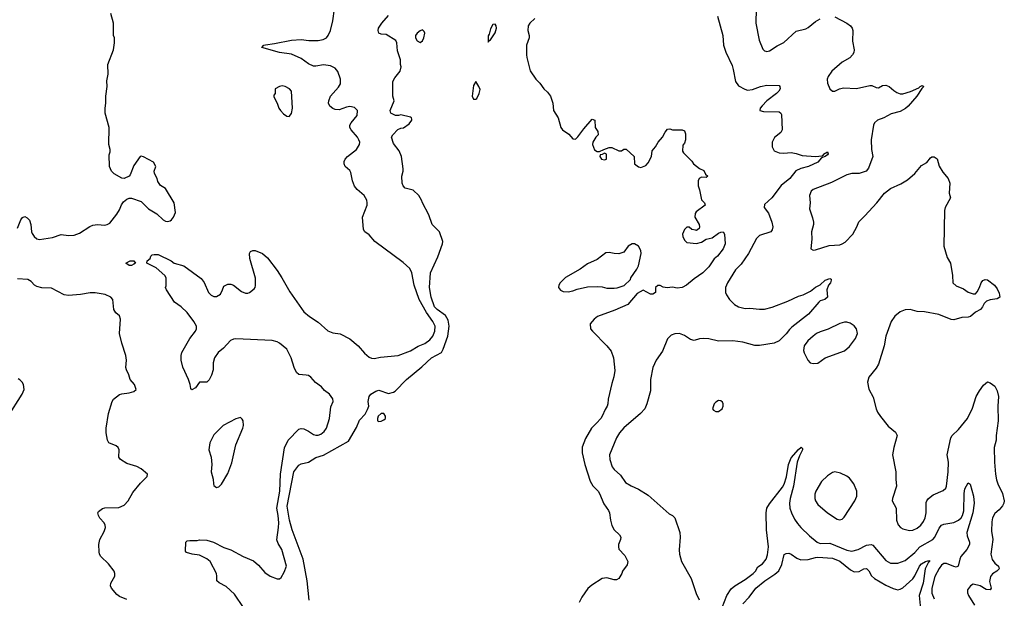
# Model space of a CAD drawing. Header units: inches. Extents: x 2220522 to 2384314, y 721474 to 893490.
# Tile 227 of 256: x 2315928 to 2324048, y 855086 to 859860. Entities that reach past the tile are written whole.
import ezdxf

# ---------------------------------------------------------------- set-up
doc = ezdxf.new("R2010")
doc.units = ezdxf.units.IN
doc.header["$MEASUREMENT"] = 0
doc.layers.add('C3815', color=7, linetype='Continuous')
doc.layers.add('C3825', color=7, linetype='Continuous')

msp = doc.modelspace()

# ---------------------------------------------------------------- linework, layer by layer
at = {"layer": 'C3815', "color": 5}
for points, elevation in [([(2315910, 858138.8), (2315936.2, 858210), (2315950, 858227.7), (2315970, 858234.9), (2315990, 858225.5), (2316010, 858206.8), (2316020.9, 858170), (2316024.9, 858110), (2316030, 858094.8), (2316046.4, 858070), (2316070, 858052.2), (2316090, 858046.7), (2316198, 858062), (2316270, 858086.7), (2316330, 858078.3), (2316376.6, 858083.4), (2316422.2, 858097.8), (2316505.6, 858154.4), (2316530, 858165.4), (2316569.1, 858169.1), (2316630, 858165.2), (2316650, 858169.1), (2316670, 858181.5), (2316730, 858254.9), (2316751.5, 858290), (2316767.6, 858332.4), (2316784.1, 858355.9), (2316810, 858378.9), (2316830, 858387.7), (2316850, 858387.9), (2316930, 858359.6), (2316990, 858298.5), (2317057.4, 858257.4), (2317110, 858208.5), (2317130, 858197.6), (2317150, 858194.4), (2317170, 858200.5), (2317180.9, 858210), (2317195.1, 858230), (2317212.7, 858270), (2317202.4, 858350), (2317130, 858466), (2317090, 858492.7), (2317065.6, 858525.6), (2317060.9, 858550), (2317039.3, 858590), (2317036, 858610), (2317049.2, 858650), (2317030, 858684), (2316950, 858728.7), (2316930, 858733.2), (2316922, 858730), (2316870, 858658), (2316839, 858581), (2316830, 858569.3), (2316790, 858549.6), (2316770, 858553.2), (2316707.2, 858587.2), (2316685.2, 858610), (2316669.3, 858650), (2316665.6, 858745.6), (2316674, 858770), (2316674, 858790), (2316662, 858830), (2316666, 858970), (2316632, 859090), (2316631.6, 859130), (2316638.4, 859170), (2316637.6, 859230), (2316649.6, 859310), (2316645.8, 859354.2), (2316657, 859410), (2316655.1, 859490), (2316700.9, 859610), (2316709.2, 859670), (2316708.9, 859708.9), (2316702, 859730), (2316702, 859830), (2316679.3, 859910)], 180), ([(2317774.5, 855010), (2317698.9, 855118.9), (2317630, 855184.2), (2317572.8, 855212.8), (2317552.3, 855230), (2317554.7, 855270), (2317551.1, 855290), (2317499.8, 855390), (2317470, 855412.9), (2317410, 855443.1), (2317349.8, 855449.8), (2317302.9, 855462.9), (2317296, 855476), (2317299, 855550), (2317310, 855558.8), (2317330, 855564), (2317390, 855563.8), (2317410, 855567.7), (2317470, 855564.9), (2317524.7, 855550), (2317610, 855505.5), (2317670, 855484.9), (2317772, 855432), (2317855.4, 855395.4), (2317898.4, 855358.4), (2317950, 855298.4), (2317994, 855270), (2318050, 855246.7), (2318070, 855248), (2318082.9, 855257.1), (2318110, 855302.8), (2318126.9, 855350), (2318090.8, 855490), (2318058.1, 855538.1), (2318049.2, 855569.2), (2318062.9, 855670), (2318063.9, 855710), (2318059.9, 855770), (2318049.5, 855830), (2318073.9, 855970), (2318077.5, 856110), (2318111.2, 856328.8), (2318143, 856390), (2318230, 856480.3), (2318250, 856485.7), (2318270, 856484.2), (2318310, 856465.3), (2318350, 856437), (2318370, 856431.7), (2318390, 856432.9), (2318410, 856440.9), (2318438.7, 856461.3), (2318458.3, 856490), (2318483.9, 856570), (2318492.9, 856667.1), (2318513, 856710), (2318510, 856732.7), (2318482.9, 856770), (2318440.8, 856800.8), (2318416.8, 856830), (2318367.1, 856867.1), (2318330, 856909.8), (2318310, 856923.1), (2318290, 856928.1), (2318230, 856932.3), (2318210, 856947.8), (2318190.5, 856990), (2318166, 857070), (2318130, 857141.5), (2318070, 857192.2), (2318050, 857203.4), (2318010, 857214.3), (2317710, 857226.2), (2317690, 857224.7), (2317666.8, 857213.2), (2317607.7, 857150), (2317565.3, 857114.7), (2317534.9, 857070), (2317524, 857030), (2317522, 856970), (2317510, 856928), (2317490, 856888), (2317470, 856868), (2317410, 856868), (2317378, 856822), (2317347.3, 856807.3), (2317338, 856818), (2317334, 856850), (2317319.3, 856890), (2317271.9, 856991.9), (2317260.7, 857050), (2317259.5, 857090), (2317266.2, 857113.8), (2317329.6, 857230), (2317377, 857290), (2317384.5, 857310), (2317385.1, 857330), (2317363.5, 857370), (2317310, 857444.2), (2317260.7, 857490), (2317205.2, 857530), (2317137.2, 857630), (2317129.6, 857650), (2317135.1, 857664.9), (2317136.8, 857710), (2317134.5, 857730), (2317124.5, 857750), (2317053.5, 857813.5), (2316975.3, 857850), (2316979, 857870), (2317004, 857890), (2317009, 857910), (2317020.5, 857919.5), (2317036.2, 857923.8), (2317070, 857922), (2317178, 857870), (2317202, 857850), (2317281, 857830), (2317424.9, 857724.9), (2317450.3, 857690.3), (2317486, 857610), (2317506.6, 857586.6), (2317530, 857577.1), (2317550, 857577.1), (2317584.5, 857595.5), (2317601.2, 857630), (2317610, 857662), (2317643.1, 857676.9), (2317670, 857678), (2317690, 857670.8), (2317758, 857618), (2317790, 857604.9), (2317810, 857604.9), (2317822, 857610), (2317860.1, 857639.9), (2317869.2, 857650), (2317873.6, 857666.4), (2317871.7, 857728.3), (2317827, 857890), (2317822.7, 857930), (2317832.5, 857947.5), (2317850, 857956), (2317870, 857956), (2317930, 857930.8), (2317970, 857896), (2318050, 857790.7), (2318090, 857730.5), (2318155.5, 857615.5), (2318272, 857450), (2318318.7, 857410), (2318390, 857365.2), (2318470, 857292.9), (2318510, 857276.5), (2318570, 857267.7), (2318650, 857226.4), (2318719.5, 857170), (2318770, 857108.2), (2318810, 857074.9), (2318830, 857066.4), (2318850, 857065.3), (2318904.2, 857075.8), (2319050, 857090.3), (2319150, 857128.3), (2319214.4, 857165.6), (2319270, 857187.9), (2319310, 857219), (2319334.7, 857250), (2319352, 857290), (2319353.3, 857330), (2319334.5, 857370), (2319283.1, 857443.1), (2319221.8, 857550), (2319181, 857670), (2319160.7, 857770), (2319145.8, 857805.8), (2319090, 857856), (2318855.3, 858030), (2318810, 858085.2), (2318774, 858110), (2318762.7, 858130), (2318755.1, 858230), (2318792.3, 858330), (2318794.5, 858350), (2318789.6, 858370), (2318767.8, 858410), (2318710, 858459.1), (2318690, 858486.3), (2318673.5, 858530), (2318659.2, 858599.2), (2318650, 858614.8), (2318612.4, 858650), (2318603.8, 858670), (2318603.8, 858690), (2318612.1, 858710), (2318630, 858730.2), (2318704, 858790), (2318729.7, 858830), (2318732.2, 858850), (2318725.7, 858870), (2318714, 858890), (2318662, 858950), (2318651.1, 858970), (2318651.2, 858990), (2318660.5, 859010), (2318711, 859070), (2318713, 859110), (2318690, 859135.6), (2318650, 859143.6), (2318621.7, 859138.3), (2318562.5, 859117.5), (2318530, 859118), (2318510, 859126.6), (2318486, 859146), (2318474.5, 859170), (2318476.2, 859190), (2318491.6, 859230), (2318557.5, 859302.5), (2318572, 859330), (2318573.3, 859370), (2318551.7, 859431.7), (2318530, 859458.8), (2318490, 859479.5), (2318432.5, 859487.5), (2318370, 859476.2), (2318350, 859477.7), (2318310, 859495.8), (2318250, 859539.1), (2318170, 859576.8), (2318070, 859588.9), (2317924, 859630), (2317941.2, 859650), (2317953.5, 859653.5), (2318030, 859663.2), (2318170, 859691.6), (2318250, 859697.6), (2318312.2, 859687.8), (2318390, 859688), (2318430, 859696.5), (2318456.9, 859710), (2318471.7, 859728.2), (2318490, 859770.5), (2318509.8, 859850.2), (2318523.5, 859950)], 160), ([(2318315.4, 855070), (2318299.4, 855230), (2318266.1, 855410), (2318173.6, 855650), (2318151.6, 855730), (2318133.9, 855846.1), (2318188.9, 856130), (2318230, 856183.7), (2318250, 856196.5), (2318310, 856208.4), (2318370, 856248.8), (2318432.7, 856267.3), (2318638.5, 856381.5), (2318705.2, 856494.8), (2318730, 856554.8), (2318775.5, 856604.5), (2318796.6, 856643.4), (2318806.6, 856670), (2318802.7, 856710), (2318809.2, 856750), (2318824, 856770), (2318864.8, 856795.2), (2318890, 856802), (2318970, 856774.9), (2319010, 856786), (2319024.2, 856795.8), (2319117, 856890), (2319244.7, 856995.2), (2319324.5, 857070), (2319405.6, 857114.4), (2319419.7, 857140.2), (2319457.6, 857250), (2319468.3, 857330), (2319461.3, 857381.3), (2319439.9, 857419.9), (2319370, 857468), (2319348.4, 857490), (2319320.9, 857570), (2319306.3, 857650), (2319316.8, 857770), (2319377.1, 857902.8), (2319415.1, 858010), (2319417.6, 858030), (2319389.7, 858109.7), (2319329.5, 858170), (2319302.9, 858250), (2319249.2, 858350), (2319242.7, 858370), (2319218, 858410), (2319172.1, 858452.1), (2319108, 858470), (2319090, 858488), (2319082.7, 858510), (2319079, 858570), (2319089, 858610), (2319089.2, 858630), (2319076, 858730), (2319057.5, 858777.5), (2319010, 858838), (2318995.3, 858890), (2319004, 858910), (2319047.2, 858952.8), (2319070, 858964.7), (2319092.9, 858967.1), (2319140.2, 858999.8), (2319162, 859030), (2319160.4, 859040.4), (2319158, 859050), (2319150, 859055.3), (2319070, 859075.3), (2319050.7, 859069.3), (2319026, 859070), (2318988, 859090), (2318982, 859110), (2319015.3, 859190), (2319004, 859230), (2319005.2, 859350), (2319020.2, 859379.8), (2319065.6, 859434.4), (2319074, 859470), (2319069.2, 859490), (2319069, 859530), (2319044.1, 859604.1), (2319038, 859670), (2319029, 859689), (2318950, 859737.2), (2318910, 859740.9), (2318890, 859749.3), (2318885.1, 859770), (2318887.8, 859790), (2318915.1, 859830), (2318970, 859894)], 140), ([(2316810, 855075.4), (2316750, 855100.5), (2316730, 855117), (2316685.6, 855170), (2316677.6, 855190), (2316679.6, 855210), (2316711.5, 855270), (2316713.3, 855290), (2316707.2, 855310), (2316659.8, 855370), (2316597.4, 855430), (2316587, 855450), (2316583.7, 855470), (2316580.9, 855530), (2316588.5, 855570), (2316623.5, 855636.5), (2316635, 855670), (2316633.1, 855690), (2316623.9, 855710), (2316590, 855746), (2316576.5, 855770), (2316572.2, 855790), (2316576.8, 855803.2), (2316610, 855827.2), (2316630, 855833.1), (2316745.4, 855834.6), (2316790, 855855.5), (2316822.9, 855890), (2316862, 855958), (2316924.7, 856035.3), (2316979, 856090), (2316982, 856110), (2316930, 856154), (2316894.5, 856174.5), (2316810, 856199.5), (2316758, 856230), (2316746.3, 856250), (2316747.6, 856310), (2316739.5, 856330), (2316723.5, 856343.5), (2316662, 856370), (2316652, 856390), (2316639.6, 856450), (2316639.6, 856490), (2316660.9, 856610), (2316689.3, 856710), (2316701.2, 856730), (2316750, 856766.8), (2316770, 856774), (2316830, 856780.7), (2316869.1, 856790.9), (2316888.7, 856810), (2316874, 856850), (2316839, 856890), (2316826.6, 856930), (2316807.3, 856970), (2316803.6, 856990), (2316807.6, 857050), (2316802.9, 857090), (2316769.7, 857189.7), (2316751.8, 857270), (2316759.3, 857390), (2316750, 857415.3), (2316720.1, 857440.1), (2316703.7, 857470), (2316695.6, 857550), (2316679.5, 857570), (2316633.7, 857593.7), (2316550, 857606.4), (2316510, 857605.1), (2316428.7, 857591.3), (2316330, 857585.5), (2316293.2, 857590), (2316190, 857645.1), (2316110, 857647.1), (2316070, 857657.4), (2316049.6, 857670), (2316021.1, 857701.1), (2315995.5, 857715.5), (2315910, 857722.3)], 180), ([(2315830, 856582.8), (2315949.3, 856770), (2315964, 856810), (2315959, 856850), (2315948.7, 856870), (2315930, 856888.7), (2315915.5, 856895.5)], 220)]:
    msp.add_lwpolyline(points, dxfattribs=dict(at, elevation=elevation))
for points, elevation in [([(2319850, 859822), (2319830, 859821.2), (2319810, 859784), (2319799.5, 859740.5), (2319790, 859726), (2319790, 859674), (2319795.3, 859684.7), (2319810, 859694), (2319850, 859752), (2319859.3, 859790), (2319857.2, 859810)], 140), ([(2319250, 859775.3), (2319230, 859768.7), (2319204.7, 859750), (2319191.3, 859730), (2319191.3, 859710), (2319205.4, 859685.4), (2319230, 859671.3), (2319250, 859684.7), (2319261.2, 859710), (2319268.7, 859748.7), (2319263.1, 859763.1)], 140), ([(2319690, 859348.7), (2319670, 859318), (2319660.3, 859230), (2319670, 859204.9), (2319690, 859203.8), (2319698, 859210), (2319718, 859250), (2319724, 859284), (2319715.3, 859310)], 140), ([(2318092.9, 859312.9), (2318070.9, 859309.1), (2318034, 859290), (2318034, 859250), (2318023.6, 859236.4), (2318023.6, 859223.6), (2318050, 859172), (2318064.9, 859130), (2318079.1, 859110), (2318103.4, 859083.4), (2318130, 859062.8), (2318150, 859061), (2318170, 859084.7), (2318178, 859130), (2318169.3, 859269.3), (2318154, 859290), (2318118, 859310)], 180), ([(2316850, 857832.7), (2316830, 857833.2), (2316802, 857850), (2316838, 857870), (2316870, 857870.4), (2316882.8, 857850), (2316870, 857842)], 160), ([(2317750, 856577.2), (2317710, 856567.6), (2317607, 856513), (2317530, 856434.7), (2317496, 856370), (2317488.2, 856310), (2317507.3, 856250), (2317512.7, 856190), (2317508, 856130), (2317522, 856070), (2317525.5, 856030), (2317530, 856018), (2317550, 856001), (2317570, 856004.7), (2317592.1, 856027.9), (2317643.9, 856116.1), (2317676.1, 856203.9), (2317710, 856351.3), (2317767, 856490), (2317772.1, 856512.1), (2317769.5, 856549.5), (2317763.7, 856563.7)], 180), ([(2318908.9, 856611.1), (2318884.4, 856590), (2318878, 856570), (2318878, 856550), (2318890, 856544), (2318910, 856548.4), (2318930, 856557.4), (2318943.5, 856570), (2318945.1, 856590), (2318930, 856609.6)], 140)]:
    msp.add_lwpolyline(points, close=True, dxfattribs=dict(at, elevation=elevation))
at = {"layer": 'C3825', "color": 5}
for points, elevation in [([(2322001.7, 859950), (2321998, 859830), (2322027.1, 859690), (2322057.6, 859617.6), (2322070, 859603.1), (2322080.3, 859600.2), (2322090, 859598), (2322110, 859602.7), (2322175.5, 859644.5), (2322230, 859671.4), (2322330, 859765.3), (2322410, 859785.5), (2322430, 859795.2), (2322490, 859844.2), (2322530, 859867.2)], 180), ([(2320175.3, 859870), (2320134.9, 859830), (2320122, 859810), (2320119.5, 859770), (2320130.4, 859730), (2320128.2, 859710), (2320107.7, 859650), (2320107, 859570), (2320108.9, 859548.9), (2320138.4, 859438.4), (2320184, 859370), (2320216.5, 859336.5), (2320250, 859290.6), (2320281.2, 859261.2), (2320303.8, 859230), (2320323.8, 859170), (2320330.6, 859110), (2320367.7, 859050), (2320390.7, 858970), (2320404, 858950), (2320455.3, 858915.2), (2320490, 858876.3), (2320510, 858873.4), (2320530, 858893), (2320579.5, 858960.5), (2320650, 859038), (2320670, 859032), (2320674.8, 858970), (2320696.8, 858936.8), (2320698, 858910), (2320678.8, 858890), (2320654.8, 858850), (2320650.8, 858830), (2320667.5, 858787.5), (2320690, 858772), (2320710, 858772), (2320746, 858790), (2320790, 858804.7), (2320810, 858804.7), (2320870, 858778.8), (2320890, 858778), (2320910, 858791), (2320930, 858791.3), (2320996, 858730), (2320998, 858670), (2321030, 858644.7), (2321050, 858641), (2321090, 858656), (2321110, 858678), (2321137.2, 858730), (2321142.7, 858777.3), (2321170, 858811.3), (2321192.7, 858850), (2321228.1, 858891.9), (2321250, 858931), (2321270, 858956), (2321290, 858958.8), (2321310, 858951), (2321391, 858951), (2321410, 858942), (2321418, 858918), (2321419.1, 858870), (2321410, 858842), (2321395.3, 858824.7), (2321394.8, 858774.8), (2321400.7, 858760.7), (2321470, 858692), (2321484.7, 858670), (2321532.8, 858632.8), (2321570, 858616), (2321584.7, 858584.7), (2321602, 858570), (2321590, 858558), (2321550, 858562), (2321532, 858550), (2321522, 858530), (2321522, 858490), (2321535.3, 858455.3), (2321550, 858374), (2321574, 858350), (2321582, 858330), (2321505.5, 858274.5), (2321498, 858262), (2321496, 858230), (2321530.6, 858170), (2321534, 858150), (2321530, 858138), (2321510, 858121.2), (2321502, 858122), (2321470, 858128.7), (2321450, 858148), (2321430, 858148), (2321410, 858128), (2321394.8, 858090), (2321396, 858070), (2321410, 858042), (2321430, 858022), (2321510, 858014), (2321550, 858024.9), (2321590, 858048), (2321639.6, 858060.4), (2321690, 858097.3), (2321710, 858106.8), (2321730.4, 858110.4), (2321741, 858090), (2321746.8, 858010), (2321730, 857969.3), (2321682, 857910), (2321654.4, 857885.6), (2321610, 857820.5), (2321562.4, 857770), (2321490, 857723), (2321428, 857670), (2321390, 857649.8), (2321350, 857644.7), (2321310, 857652.3), (2321266.3, 857646.3), (2321233.2, 857653.2), (2321210, 857668), (2321190, 857668), (2321172, 857650), (2321172, 857610), (2321150, 857595.3), (2321130, 857595.3), (2321070, 857628), (2321019.6, 857600.4), (2320942, 857510), (2320836.7, 857463.3), (2320692, 857410), (2320664.7, 857390), (2320632, 857350), (2320636, 857310), (2320651, 857290), (2320770.7, 857170), (2320806.2, 857126.2), (2320824.9, 857070), (2320834.7, 856965.3), (2320827.1, 856912.9), (2320810, 856858), (2320781.6, 856730), (2320779.3, 856690), (2320772.7, 856670), (2320755.1, 856644.9), (2320732.4, 856590), (2320719.3, 856570), (2320685.5, 856530), (2320643, 856490), (2320594.8, 856405.2), (2320567.3, 856332.7), (2320567.4, 856287.4), (2320588, 856190), (2320633.2, 856053.2), (2320654.5, 856014.5), (2320697.6, 855970), (2320710.4, 855950), (2320745.3, 855865.2), (2320783.8, 855810), (2320792.4, 855790), (2320798.7, 855730), (2320810, 855686), (2320830, 855650.8), (2320874.8, 855610), (2320884, 855590), (2320882, 855570), (2320866.7, 855530), (2320865.3, 855510), (2320870, 855491.3), (2320918.8, 855438.8), (2320942, 855390), (2320937.5, 855362.5), (2320898.8, 855310), (2320894, 855290), (2320870, 855249.3), (2320850, 855239.3), (2320830, 855238), (2320770, 855253.6), (2320730, 855249.6), (2320644.7, 855195.3), (2320612.7, 855167.3), (2320564.6, 855095.4), (2320540.9, 855050)], 140), ([(2321682.8, 859890), (2321725.8, 859730), (2321732.4, 859650), (2321751.2, 859591.2), (2321802.7, 859482.7), (2321812.6, 859450), (2321830, 859351), (2321854.9, 859314.9), (2321906.5, 859286.5), (2321930, 859279.6), (2321970, 859284.7), (2322037.2, 859310), (2322090, 859320.3), (2322190, 859316.3), (2322197.3, 859310), (2322198, 859290), (2322187.7, 859270), (2322170, 859249.6), (2322090.5, 859190), (2322050.7, 859150), (2322034.8, 859130), (2322031.6, 859111.6), (2322062.8, 859102.8), (2322190, 859099.3), (2322204, 859090), (2322210, 859078), (2322214.9, 858950), (2322205.5, 858930), (2322152.8, 858887.2), (2322132.4, 858850), (2322132.7, 858810), (2322150, 858777.3), (2322190, 858762), (2322230, 858758), (2322290, 858763.1), (2322330, 858756), (2322379.9, 858739.9), (2322490, 858732.2), (2322544.5, 858735.5), (2322556, 858744), (2322556, 858750), (2322590, 858770.5), (2322594, 858754), (2322590, 858744.5), (2322570.7, 858730), (2322540.3, 858719.7), (2322510, 858685.1), (2322433.4, 858650), (2322370, 858632.5), (2322328.2, 858611.8), (2322279.8, 858550), (2322208.1, 858491.9), (2322130, 858389.7), (2322070, 858335.1), (2322066.2, 858310), (2322103.7, 858263.7), (2322130.2, 858190.2), (2322138.6, 858150), (2322134.1, 858125.9), (2322122.4, 858110), (2322030, 858078.9), (2322004.5, 858055.5), (2321937.8, 857930), (2321876.8, 857843.2), (2321830, 857795.8), (2321764.6, 857690), (2321747.9, 857650), (2321747.9, 857610), (2321755.3, 857590), (2321780.3, 857550), (2321821.7, 857510), (2321854.9, 857490), (2321910, 857478), (2321950, 857479.7), (2322030, 857471), (2322070, 857471.9), (2322133.2, 857486.8), (2322263.3, 857536.7), (2322350, 857578.7), (2322390, 857588.5), (2322450, 857620.4), (2322490, 857654.4), (2322527.8, 857672.2), (2322570, 857710.4), (2322610, 857724.7), (2322618.8, 857718.8), (2322621, 857710), (2322614.8, 857690), (2322598.8, 857670), (2322582.8, 857630), (2322590.8, 857570), (2322567.7, 857552.3), (2322530, 857539.5), (2322517.3, 857530), (2322432, 857430), (2322296.2, 857323.8), (2322275.9, 857304.1), (2322250, 857267.8), (2322190.5, 857210), (2322150, 857191.5), (2322029, 857171), (2321990, 857170.9), (2321890, 857198.9), (2321810, 857211.4), (2321690, 857207.5), (2321610, 857226.2), (2321570.2, 857229.8), (2321533.9, 857226.1), (2321490, 857213.3), (2321460.6, 857220.6), (2321410, 857254.7), (2321370, 857269.7), (2321330, 857268.2), (2321301.6, 857258.4), (2321270, 857226), (2321230, 857124), (2321176.3, 857050), (2321150.4, 856989.6), (2321130.5, 856890.5), (2321130, 856798), (2321100.3, 856690), (2321083.1, 856650), (2321048.5, 856610), (2320910, 856492.1), (2320874.7, 856450), (2320849.2, 856410), (2320792.2, 856270), (2320794, 856230), (2320814, 856170), (2320829.2, 856149.2), (2320882.4, 856102.4), (2320922.6, 856042.6), (2320970, 856012.9), (2321030, 855987.5), (2321110, 855936.2), (2321284.2, 855784.2), (2321310.4, 855770), (2321330, 855750.4), (2321371.3, 855630), (2321373.2, 855590), (2321366.4, 855486.4), (2321370.3, 855450), (2321386, 855390), (2321466.5, 855250), (2321506.4, 855126.4), (2321532, 855072)], 160), ([(2322650, 859882.8), (2322750, 859832.4), (2322778, 859810), (2322794, 859790), (2322799.5, 859770), (2322796.7, 859683.3), (2322809, 859611), (2322806.5, 859590), (2322796, 859570), (2322773.8, 859546.1), (2322710, 859508.7), (2322624.5, 859435.5), (2322593.7, 859390), (2322587.4, 859370), (2322590, 859336), (2322610, 859290.8), (2322630, 859270.8), (2322650, 859270.7), (2322689.7, 859290.3), (2322722, 859298), (2322830, 859292), (2322937.4, 859317.4), (2322955.8, 859315.8), (2322990, 859299.1), (2323010, 859297.3), (2323044.4, 859315.6), (2323070, 859319.5), (2323099.1, 859310), (2323135.9, 859275.9), (2323160, 859260), (2323190, 859249), (2323210, 859247.9), (2323273.3, 859266.7), (2323342, 859298), (2323354, 859310), (2323370, 859316.4), (2323382.8, 859310), (2323366.8, 859293.2), (2323326, 859230), (2323253.8, 859146.2), (2323232, 859128), (2323190, 859101.8), (2323115.6, 859084.4), (2323054, 859050), (2323002, 859030), (2322976.4, 859010), (2322967.8, 858990), (2322950.3, 858870), (2322952.8, 858790), (2322964, 858730), (2322926.4, 858633.6), (2322909, 858611), (2322850, 858591.1), (2322789.6, 858589.6), (2322750, 858580.5), (2322623.4, 858516.6), (2322470, 858458.4), (2322455.1, 858444.9), (2322442, 858410), (2322446, 858350), (2322439.8, 858299.8), (2322465.5, 858225.5), (2322473, 858190), (2322472.7, 858170), (2322456.3, 858110), (2322460.5, 858050), (2322451, 857970), (2322470, 857959.1), (2322490, 857960.3), (2322603.3, 857996.7), (2322690, 858002.6), (2322711.8, 858010), (2322735, 858025), (2322799.7, 858090), (2322831.5, 858150), (2322846.6, 858193.4), (2322898.3, 858241.7), (2322996, 858350), (2323059, 858430), (2323110, 858467.3), (2323194.2, 858505.8), (2323250, 858538.8), (2323309.3, 858590), (2323364.2, 858655.8), (2323410, 858680.5), (2323438.5, 858721.5), (2323450, 858728.7), (2323470, 858728.5), (2323492.8, 858712.7), (2323510, 858651.3), (2323541.4, 858601.4), (2323584.7, 858550), (2323598.8, 858510), (2323594, 858430), (2323602.8, 858390), (2323560.7, 858310), (2323554.4, 858285.6), (2323548.2, 857990), (2323577, 857897), (2323603, 857850), (2323621.3, 857750), (2323624.4, 857690), (2323650, 857663.8), (2323710, 857639.1), (2323750, 857613), (2323790, 857597.1), (2323810, 857599.3), (2323824.5, 857615.5), (2323843.1, 857650), (2323856.8, 857690), (2323870, 857707.2), (2323890, 857716), (2323910, 857712.7), (2323966, 857670), (2323990, 857638), (2324004.1, 857604.1), (2324010, 857569.5), (2323990, 857555.6), (2323930, 857549.8), (2323901.7, 857538.3), (2323881.8, 857518.2), (2323868, 857490), (2323850.6, 857470), (2323810, 857447), (2323770, 857411.8), (2323750, 857405.6), (2323696.7, 857403.3), (2323630, 857383.7), (2323610, 857387), (2323506.5, 857426.5), (2323390, 857449.6), (2323330, 857452.7), (2323270, 857469.2), (2323230, 857465.2), (2323190, 857449.2), (2323145.2, 857414.8), (2323114.8, 857370), (2323070, 857248), (2323055.8, 857170), (2323010, 857017.2), (2322990, 856983.7), (2322930.8, 856910), (2322918.8, 856870), (2322930, 856812), (2322965.8, 856745.8), (2322990.3, 856650.3), (2323003, 856623), (2323025.3, 856585.2), (2323090, 856506.8), (2323150, 856458), (2323162.8, 856430), (2323135.5, 856330), (2323126.4, 856270), (2323153, 856130), (2323153, 856070), (2323159.1, 856010), (2323124.7, 855910), (2323122, 855890), (2323156.3, 855830), (2323158.5, 855730), (2323171.8, 855691.8), (2323190.2, 855670.2), (2323210, 855658), (2323265.3, 855645.3), (2323292.6, 855647.4), (2323330, 855664.9), (2323358.8, 855690), (2323380.9, 855719.1), (2323395.2, 855750), (2323404.5, 855790), (2323404.3, 855875.7), (2323408.7, 855891.3), (2323422, 855910), (2323459.7, 855940.3), (2323544.7, 855975.2), (2323565.4, 855994.6), (2323570.9, 856010), (2323585.7, 856130), (2323586.3, 856210), (2323576.4, 856270), (2323605.6, 856410), (2323618, 856430), (2323670, 856477.6), (2323743, 856570), (2323785.3, 856654.7), (2323816.3, 856750), (2323841.7, 856798.3), (2323876.6, 856843.4), (2323910, 856870.8), (2323930, 856864.7), (2323970, 856836), (2323990, 856798), (2324000.5, 856750), (2323995.3, 856670), (2323997.6, 856550), (2323979.6, 856430), (2323981.6, 856390), (2323964.2, 856330), (2323966.5, 856210), (2323974.4, 856110), (2323983.5, 856063.5), (2323994.3, 856030), (2324033.6, 855950), (2324047.6, 855890), (2324044.2, 855870), (2324034, 855850), (2324004.2, 855815.8), (2323970, 855786), (2323950, 855748.7), (2323943.6, 855716.4), (2323941.4, 855638.6), (2323952.9, 855570), (2323936.9, 855450), (2323947.4, 855407.4), (2323970, 855377), (2323998.4, 855350), (2324005.5, 855330), (2323986.4, 855310), (2323950, 855287.7), (2323933.2, 855266.8), (2323925.5, 855225.5), (2323939.1, 855170), (2323930, 855157.2), (2323899.3, 855159.3), (2323849.5, 855190), (2323790, 855202.4), (2323767.8, 855190), (2323745.4, 855154.6), (2323744.7, 855130), (2323751, 855110), (2323802.4, 855030)], 180), ([(2321720.3, 855010), (2321758.4, 855110), (2321794.6, 855165.4), (2321824, 855190), (2321910, 855241.2), (2321977.3, 855290), (2321995.9, 855310), (2322015.5, 855344.5), (2322053.3, 855370), (2322083.1, 855410), (2322094.8, 855445.2), (2322103.8, 855510), (2322085.3, 855650), (2322084.4, 855790), (2322089.9, 855830), (2322110, 855865), (2322217.4, 856002.7), (2322231.6, 856028.4), (2322252.3, 856087.7), (2322267.6, 856190), (2322290, 856244.6), (2322350, 856314.9), (2322372.7, 856332.7), (2322382, 856322), (2322383, 856310), (2322357.8, 856262.2), (2322339.8, 856210), (2322310.2, 856010.2), (2322281.4, 855910), (2322276.8, 855870), (2322280.1, 855830), (2322291.7, 855791.7), (2322317.9, 855737.9), (2322342.6, 855702.6), (2322368.9, 855668.9), (2322440.7, 855600.7), (2322503.1, 855550), (2322530, 855539.3), (2322610, 855540.1), (2322750, 855482.1), (2322790, 855474), (2322843, 855490), (2322910, 855523.8), (2322949.1, 855529.1), (2322963.4, 855523.4), (2323070, 855397.4), (2323110, 855375.2), (2323170, 855374.7), (2323230, 855398), (2323310, 855463.2), (2323351.5, 855510), (2323458.9, 855570), (2323473.5, 855590), (2323510, 855665.5), (2323530.8, 855689.2), (2323550, 855699), (2323630, 855710.1), (2323670, 855731.3), (2323690.9, 855749.1), (2323703.9, 855770), (2323712.8, 855807.2), (2323716.8, 855950), (2323722.9, 855990), (2323750, 856038.8), (2323766.7, 856026.7), (2323792.4, 855930), (2323798.8, 855870), (2323788.5, 855790), (2323739.8, 855630), (2323742.3, 855602.3), (2323761.5, 855550), (2323760.3, 855530), (2323738, 855490), (2323690, 855429.6), (2323680.2, 855410), (2323666.8, 855350), (2323650, 855343.5), (2323630, 855347.3), (2323570, 855372.1), (2323550, 855372), (2323530, 855359.7), (2323510, 855332.6), (2323474.9, 855265.1), (2323450.1, 855170), (2323450, 855128), (2323470, 855082.8)], 160), ([(2321890, 855041.7), (2321944.7, 855095.3), (2321997.6, 855170), (2322073.5, 855230), (2322155.7, 855284.3), (2322186.8, 855313.2), (2322214.2, 855365.7), (2322233.4, 855446.6), (2322250, 855456.5), (2322270, 855458.4), (2322290, 855450.2), (2322335.8, 855415.8), (2322370, 855402.2), (2322430, 855405.5), (2322490, 855423), (2322510, 855424.7), (2322630, 855418), (2322690, 855392.7), (2322780.3, 855320.3), (2322810, 855305.7), (2322850, 855308), (2322890, 855330.2), (2322910, 855331.3), (2322930, 855311.8), (2322951.1, 855271.1), (2322975.8, 855250), (2323070, 855194.2), (2323130, 855167.3), (2323170, 855155.8), (2323190, 855160.2), (2323210, 855173.2), (2323292.6, 855247.4), (2323310, 855270.3), (2323347.2, 855350), (2323366, 855370), (2323398.4, 855390), (2323416.3, 855396.3), (2323425.8, 855394.2), (2323430, 855398.8), (2323431.8, 855390), (2323420.1, 855379.9), (2323395.3, 855330), (2323377.6, 855210), (2323345.4, 855110), (2323363, 854943)], 140)]:
    msp.add_lwpolyline(points, dxfattribs=dict(at, elevation=elevation))
for points, elevation in [([(2320750, 858758), (2320732, 858748), (2320714, 858746), (2320712, 858730), (2320724.7, 858710), (2320750, 858704.7), (2320766, 858710), (2320766, 858750)], 140), ([(2320999, 858010), (2320978, 858010), (2320946.8, 857990), (2320910, 857942.7), (2320870, 857927.3), (2320830, 857929.6), (2320790, 857938), (2320762.5, 857937.5), (2320690, 857880.9), (2320610, 857846), (2320550, 857802.9), (2320430, 857733.7), (2320384.2, 857690), (2320373.7, 857670), (2320370.5, 857650), (2320388.4, 857628.4), (2320410, 857617.3), (2320450, 857613.4), (2320490, 857622), (2320524.4, 857635.6), (2320610, 857656.3), (2320690, 857658.8), (2320730, 857656), (2320770, 857646), (2320830, 857644.7), (2320853.6, 857646.4), (2320913.6, 857666.4), (2320964, 857716), (2320969, 857730), (2321017.6, 857802.4), (2321029.6, 857830.3), (2321054.2, 857930), (2321050, 857956), (2321031.1, 857990)], 140), ([(2322750, 857365.1), (2322730, 857365.1), (2322690, 857352.4), (2322594.7, 857305.3), (2322530, 857285.1), (2322499.1, 857270), (2322470, 857249.6), (2322428.5, 857210), (2322398.4, 857170), (2322390.6, 857130.6), (2322397.3, 857110), (2322427.7, 857050), (2322446.8, 857030), (2322470, 857022), (2322510, 857027.3), (2322570, 857070.7), (2322730, 857128), (2322770, 857163), (2322821.6, 857230), (2322836.9, 857270), (2322829.6, 857309.7), (2322810, 857334.5), (2322777, 857357)], 180), ([(2321690, 856717.2), (2321670, 856704), (2321656, 856690), (2321641, 856650), (2321650, 856638), (2321670, 856626), (2321690, 856626.8), (2321722, 856650), (2321728.7, 856670), (2321728.7, 856690), (2321723.1, 856703.1), (2321710, 856715.3)], 180), ([(2322650, 856129.3), (2322630, 856122.7), (2322590, 856095.1), (2322540.5, 856050), (2322492, 855970), (2322485.1, 855945.1), (2322485.3, 855910), (2322490.4, 855890), (2322510, 855859.1), (2322590.4, 855790), (2322670, 855739.5), (2322690, 855732.7), (2322710, 855739.3), (2322725.7, 855754.3), (2322815.1, 855890), (2322832.3, 855930), (2322832.3, 855970), (2322806, 856030), (2322770, 856077.2), (2322750, 856092.7), (2322698, 856118)], 180)]:
    msp.add_lwpolyline(points, close=True, dxfattribs=dict(at, elevation=elevation))

doc.saveas('drawing.dxf')
